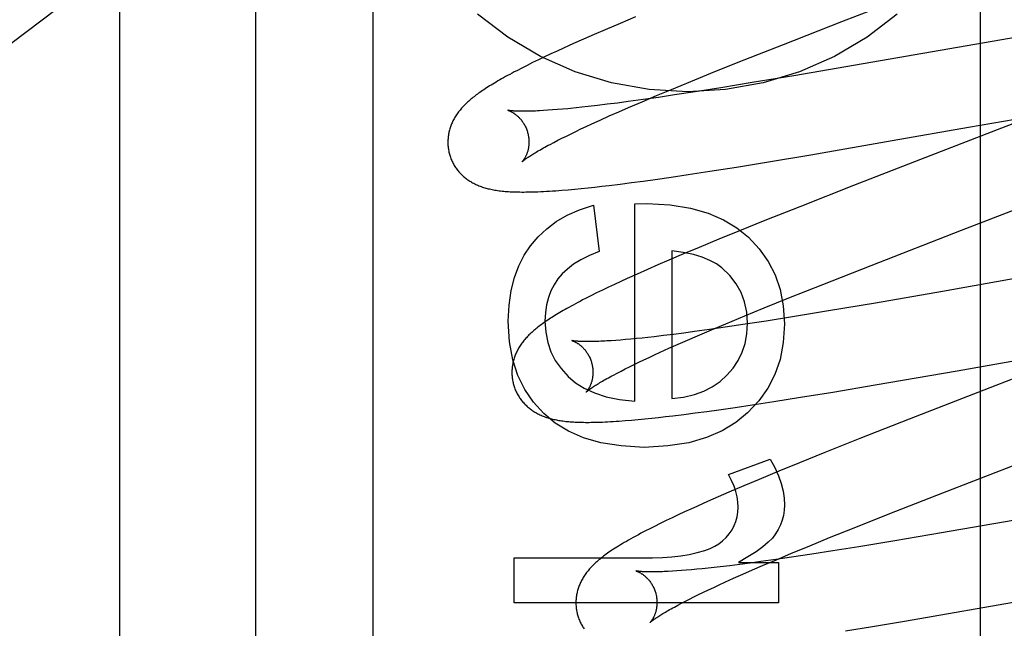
# Model space of a CAD drawing. Header units: inches. Extents: x 0 to 262, y 0 to 169.
# Tile 30 of 78: x 82.953 to 83.196, y 93.735 to 93.885. Entities that reach past the tile are written whole.
import ezdxf

# ---------------------------------------------------------------- set-up
doc = ezdxf.new("R2010")
doc.units = ezdxf.units.IN
doc.header["$LTSCALE"] = 14.384615
doc.header["$MEASUREMENT"] = 0
doc.linetypes.add('HIDDEN', pattern=[0.2, 0.1, -0.1])
doc.layers.add('DEFAULT_2', color=8, linetype='HIDDEN')
doc.layers.add('MAIN_DOOR_ASSEMBLY', color=7, linetype='CONTINUOUS')

msp = doc.modelspace()

# ---------------------------------------------------------------- linework, layer by layer
at = {"layer": 'DEFAULT_2', "color": 8, "linetype": 'HIDDEN'}
for p, q in [((83.04051, 90.66208), (83.04051, 96.16258)), ((82.97801, 93.31393), (82.97801, 94.05698)), ((83.19031, 93.32685), (83.19031, 93.93166)), ((83.15611, 93.8845), (83.17737, 93.89273)), ((83.10523, 93.88565), (83.10142, 93.88405)), ((83.09773, 93.88248), (83.09504, 93.88132)), ((83.10142, 93.88405), (83.09773, 93.88248)), ((83.1417, 93.87887), (83.15611, 93.8845)), ((83.21083, 93.88266), (83.14426, 93.87115)), ((83.09243, 93.88018), (83.0899, 93.87905)), ((83.09504, 93.88132), (83.09243, 93.88018)), ((83.08746, 93.87795), (83.08588, 93.87723)), ((83.0899, 93.87905), (83.08746, 93.87795)), ((83.13203, 93.87505), (83.1417, 93.87887)), ((83.0813, 93.87507), (83.07985, 93.87437)), ((83.0828, 93.87579), (83.0813, 93.87507)), ((83.08432, 93.8765), (83.0828, 93.87579)), ((83.08588, 93.87723), (83.08432, 93.8765)), ((83.12479, 93.87215), (83.13203, 93.87505)), ((83.07715, 93.87302), (83.07592, 93.87238)), ((83.07847, 93.87368), (83.07715, 93.87302)), ((83.07985, 93.87437), (83.07847, 93.87368)), ((83.11883, 93.86973), (83.12479, 93.87215)), ((83.14426, 93.87115), (83.134, 93.86943)), ((83.11039, 93.86623), (83.11406, 93.86776)), ((83.11406, 93.86776), (83.11883, 93.86973)), ((83.12629, 93.86818), (83.11992, 93.86717)), ((83.134, 93.86943), (83.12629, 93.86818)), ((83.10687, 93.86474), (83.11039, 93.86623)), ((83.11087, 93.8658), (83.10707, 93.86526)), ((83.11481, 93.86639), (83.11087, 93.8658)), ((83.11992, 93.86717), (83.11481, 93.86639)), ((83.08722, 93.86289), (83.08596, 93.86278)), ((83.08852, 93.86301), (83.08722, 93.86289)), ((83.09202, 93.86336), (83.09058, 93.86321)), ((83.09351, 93.86352), (83.09202, 93.86336)), ((83.09583, 93.86379), (83.09351, 93.86352)), ((83.09827, 93.86409), (83.09583, 93.86379)), ((83.1008, 93.86441), (83.09827, 93.86409)), ((83.10343, 93.86476), (83.1008, 93.86441)), ((83.10108, 93.86224), (83.1035, 93.86329)), ((83.10707, 93.86526), (83.10343, 93.86476)), ((83.1035, 93.86329), (83.10687, 93.86474)), ((83.20786, 93.86302), (83.19552, 93.85819)), ((83.08363, 93.86261), (83.08256, 93.86254)), ((83.08477, 93.86269), (83.08363, 93.86261)), ((83.08596, 93.86278), (83.08477, 93.86269)), ((83.09653, 93.86021), (83.09876, 93.86121)), ((83.09876, 93.86121), (83.10108, 93.86224)), ((83.18731, 93.85844), (83.20401, 93.86133)), ((83.09176, 93.85801), (83.09307, 93.85862)), ((83.09307, 93.85862), (83.09442, 93.85924)), ((83.09442, 93.85924), (83.09653, 93.86021)), ((83.16855, 93.85515), (83.18731, 93.85844)), ((83.19552, 93.85819), (83.17807, 93.85144)), ((83.08605, 93.85521), (83.08708, 93.85573)), ((83.08708, 93.85573), (83.08817, 93.85627)), ((83.08817, 93.85627), (83.08932, 93.85684)), ((83.08932, 93.85684), (83.09051, 93.85741)), ((83.09051, 93.85741), (83.09176, 93.85801)), ((83.08415, 93.85422), (83.08507, 93.8547)), ((83.08507, 93.8547), (83.08605, 93.85521)), ((83.14844, 93.85167), (83.16855, 93.85515)), ((83.138, 93.84992), (83.14844, 93.85167)), ((83.17807, 93.85144), (83.15902, 93.84405)), ((83.12352, 93.84759), (83.1301, 93.84863)), ((83.1301, 93.84863), (83.138, 93.84992)), ((83.11003, 93.84558), (83.11405, 93.84615)), ((83.11405, 93.84615), (83.1182, 93.84677)), ((83.1182, 93.84677), (83.12352, 93.84759)), ((83.09185, 93.84333), (83.09351, 93.8435)), ((83.09351, 93.8435), (83.09521, 93.84368)), ((83.09521, 93.84368), (83.09694, 93.84388)), ((83.09694, 93.84388), (83.09871, 93.84409)), ((83.09871, 93.84409), (83.10143, 93.84442)), ((83.10143, 93.84442), (83.10422, 93.84478)), ((83.10422, 93.84478), (83.10709, 93.84517)), ((83.10709, 93.84517), (83.11003, 93.84558)), ((83.15902, 93.84405), (83.14573, 93.83884)), ((83.08708, 93.8429), (83.08864, 93.84303)), ((83.08864, 93.84303), (83.09022, 93.84317)), ((83.09022, 93.84317), (83.09185, 93.84333)), ((83.09488, 93.83925), (83.09629, 93.82783)), ((83.10507, 93.83955), (83.10801, 93.83961)), ((83.10507, 93.79093), (83.10507, 93.83955)), ((83.14573, 93.83884), (83.13713, 93.83542)), ((83.18562, 93.83302), (83.19994, 93.83856)), ((83.13713, 93.83542), (83.13086, 93.8329)), ((83.13086, 93.8329), (83.1258, 93.83083)), ((83.16334, 93.82437), (83.18562, 93.83302)), ((83.1258, 93.83083), (83.12089, 93.8288)), ((83.11709, 93.82721), (83.11341, 93.82564)), ((83.11415, 93.82795), (83.11415, 93.79154)), ((83.12089, 93.8288), (83.11709, 93.82721)), ((83.11074, 93.82449), (83.10814, 93.82335)), ((83.11341, 93.82564), (83.11074, 93.82449)), ((83.15139, 93.81968), (83.16334, 93.82437)), ((83.10561, 93.82223), (83.10317, 93.82113)), ((83.10814, 93.82335), (83.10561, 93.82223)), ((83.10004, 93.81968), (83.09854, 93.81897)), ((83.10159, 93.8204), (83.10004, 93.81968)), ((83.10317, 93.82113), (83.10159, 93.8204)), ((83.14303, 93.81635), (83.15139, 93.81968)), ((83.19977, 93.82127), (83.1809, 93.81797)), ((83.09422, 93.81687), (83.09285, 93.81618)), ((83.09564, 93.81757), (83.09422, 93.81687)), ((83.09707, 93.81827), (83.09564, 93.81757)), ((83.09854, 93.81897), (83.09707, 93.81827)), ((83.1809, 93.81797), (83.16437, 93.8151)), ((83.13699, 93.81391), (83.14303, 93.81635)), ((83.16437, 93.8151), (83.15283, 93.81315)), ((83.12751, 93.81), (83.13215, 93.81193)), ((83.13215, 93.81193), (83.13699, 93.81391)), ((83.15283, 93.81315), (83.14392, 93.81168)), ((83.12395, 93.8085), (83.12751, 93.81)), ((83.1323, 93.80985), (83.12732, 93.80911)), ((83.13748, 93.81065), (83.1323, 93.80985)), ((83.14392, 93.81168), (83.13748, 93.81065)), ((83.11215, 93.80706), (83.1098, 93.80679)), ((83.11461, 93.80736), (83.11215, 93.80706)), ((83.11716, 93.80769), (83.11461, 93.80736)), ((83.11981, 93.80805), (83.11716, 93.80769)), ((83.11808, 93.80597), (83.12053, 93.80704)), ((83.12349, 93.80856), (83.11981, 93.80805)), ((83.12053, 93.80704), (83.12395, 93.8085)), ((83.12732, 93.80911), (83.12349, 93.80856)), ((83.10035, 93.80588), (83.09923, 93.8058)), ((83.10154, 93.80597), (83.10035, 93.80588)), ((83.10278, 93.80608), (83.10154, 93.80597)), ((83.10408, 93.80619), (83.10278, 93.80608)), ((83.10543, 93.80632), (83.10408, 93.80619)), ((83.10684, 93.80646), (83.10543, 93.80632)), ((83.10829, 93.80662), (83.10684, 93.80646)), ((83.1098, 93.80679), (83.10829, 93.80662)), ((83.11345, 93.80393), (83.11571, 93.80494)), ((83.11571, 93.80494), (83.11808, 93.80597)), ((83.10857, 93.80169), (83.1099, 93.80231)), ((83.1099, 93.80231), (83.11129, 93.80295)), ((83.11129, 93.80295), (83.11345, 93.80393)), ((83.10374, 93.79937), (83.10487, 93.79993)), ((83.10487, 93.79993), (83.10605, 93.8005)), ((83.10605, 93.8005), (83.10728, 93.80109)), ((83.10728, 93.80109), (83.10857, 93.80169)), ((83.18452, 93.79839), (83.20335, 93.80169)), ((83.21264, 93.80192), (83.19407, 93.79473)), ((83.09978, 93.79734), (83.10069, 93.79782)), ((83.10069, 93.79782), (83.10165, 93.79832)), ((83.10165, 93.79832), (83.10267, 93.79884)), ((83.10267, 93.79884), (83.10374, 93.79937)), ((83.16432, 93.7949), (83.18452, 93.79839)), ((83.15385, 93.79314), (83.16432, 93.7949)), ((83.14591, 93.79184), (83.15385, 93.79314)), ((83.19407, 93.79473), (83.1727, 93.78644)), ((83.13396, 93.78997), (83.1393, 93.79079)), ((83.1393, 93.79079), (83.14591, 93.79184)), ((83.1144, 93.78728), (83.11712, 93.78762)), ((83.11712, 93.78762), (83.11993, 93.78798)), ((83.11993, 93.78798), (83.12281, 93.78837)), ((83.12281, 93.78837), (83.12576, 93.78878)), ((83.12576, 93.78878), (83.1298, 93.78936)), ((83.1298, 93.78936), (83.13396, 93.78997)), ((83.10268, 93.78609), (83.10427, 93.78622)), ((83.10427, 93.78622), (83.1059, 93.78637)), ((83.1059, 93.78637), (83.10754, 93.78653)), ((83.10754, 93.78653), (83.10921, 93.7867)), ((83.10921, 93.7867), (83.1109, 93.78688)), ((83.1109, 93.78688), (83.11263, 93.78708)), ((83.11263, 93.78708), (83.1144, 93.78728)), ((83.1727, 93.78644), (83.16051, 93.78165)), ((83.16051, 93.78165), (83.1519, 93.77822)), ((83.1519, 93.77822), (83.14564, 93.7757)), ((83.12815, 93.77282), (83.1384, 93.77663)), ((83.14564, 93.7757), (83.14058, 93.77363)), ((83.17953, 93.76774), (83.20076, 93.77597)), ((83.14058, 93.77363), (83.13569, 93.7716)), ((83.13569, 93.7716), (83.1319, 93.77)), ((83.12824, 93.76844), (83.12558, 93.76729)), ((83.1319, 93.77), (83.12824, 93.76844)), ((83.123, 93.76615), (83.1205, 93.76503)), ((83.12558, 93.76729), (83.123, 93.76615)), ((83.16754, 93.76303), (83.17953, 93.76774)), ((83.11729, 93.76357), (83.11574, 93.76285)), ((83.11888, 93.76429), (83.11729, 93.76357)), ((83.1205, 93.76503), (83.11888, 93.76429)), ((83.11275, 93.76143), (83.11132, 93.76073)), ((83.11423, 93.76213), (83.11275, 93.76143)), ((83.11574, 93.76285), (83.11423, 93.76213)), ((83.15914, 93.75969), (83.16754, 93.76303)), ((83.19839, 93.76147), (83.18072, 93.7584)), ((83.10992, 93.76003), (83.10855, 93.75934)), ((83.11132, 93.76073), (83.10992, 93.76003)), ((83.15308, 93.75724), (83.15914, 93.75969)), ((83.14822, 93.75525), (83.15308, 93.75724)), ((83.1692, 93.75645), (83.1603, 93.75499)), ((83.18072, 93.7584), (83.1692, 93.75645)), ((83.14355, 93.75331), (83.14822, 93.75525)), ((83.15386, 93.75396), (83.14867, 93.75315)), ((83.1603, 93.75499), (83.15386, 93.75396)), ((83.07529, 93.7412), (83.07529, 93.75225)), ((83.07529, 93.75225), (83.10943, 93.75225)), ((83.13616, 93.75133), (83.1335, 93.75097)), ((83.13985, 93.75185), (83.13616, 93.75133)), ((83.13654, 93.75034), (83.13997, 93.75181)), ((83.14368, 93.7524), (83.13985, 93.75185)), ((83.13997, 93.75181), (83.14355, 93.75331)), ((83.14867, 93.75315), (83.14368, 93.7524)), ((83.11541, 93.74904), (83.11432, 93.74897)), ((83.11655, 93.74912), (83.11541, 93.74904)), ((83.11775, 93.74922), (83.11655, 93.74912)), ((83.11901, 93.74932), (83.11775, 93.74922)), ((83.12032, 93.74944), (83.11901, 93.74932)), ((83.12169, 93.74958), (83.12032, 93.74944)), ((83.12311, 93.74972), (83.12169, 93.74958)), ((83.12458, 93.74988), (83.12311, 93.74972)), ((83.12609, 93.75005), (83.12458, 93.74988)), ((83.12846, 93.75033), (83.12609, 93.75005)), ((83.13093, 93.75064), (83.12846, 93.75033)), ((83.13061, 93.75115), (83.14049, 93.75115)), ((83.1335, 93.75097), (83.13093, 93.75064)), ((83.13169, 93.74823), (83.13407, 93.74927)), ((83.13407, 93.74927), (83.13654, 93.75034)), ((83.14049, 93.75115), (83.14049, 93.7412)), ((83.12724, 93.74623), (83.12941, 93.74721)), ((83.12941, 93.74721), (83.13169, 93.74823)), ((83.1716, 93.73667), (83.23543, 93.74772)), ((83.12197, 93.74377), (83.12321, 93.74436)), ((83.12321, 93.74436), (83.1245, 93.74497)), ((83.1245, 93.74497), (83.12585, 93.74559)), ((83.12585, 93.74559), (83.12724, 93.74623)), ((83.11656, 93.74107), (83.11753, 93.74157)), ((83.11753, 93.74157), (83.11856, 93.7421)), ((83.11856, 93.7421), (83.11964, 93.74264)), ((83.11964, 93.74264), (83.12078, 93.74319)), ((83.12078, 93.74319), (83.12197, 93.74377)), ((83.14049, 93.7412), (83.07529, 93.7412)), ((83.11565, 93.74059), (83.11656, 93.74107)), ((83.16364, 93.73536), (83.1716, 93.73667)), ((83.157, 93.7343), (83.16364, 93.73536))]:
    msp.add_line(p, q, dxfattribs=at)
for points in [[(83.16973, 93.88634), (83.16232, 93.88067), (83.15426, 93.87592), (83.14567, 93.87214), (83.13667, 93.86941), (83.12741, 93.86774), (83.11801, 93.86719), (83.10861, 93.86774), (83.09934, 93.86941), (83.09035, 93.87214), (83.08176, 93.87592), (83.0737, 93.88067), (83.06629, 93.88634)], [(83.07592, 93.87238), (83.07533, 93.87207), (83.07477, 93.87177), (83.07421, 93.87148), (83.07368, 93.87119), (83.07317, 93.87091), (83.07267, 93.87063), (83.07219, 93.87036), (83.07173, 93.8701), (83.07128, 93.86984), (83.07084, 93.86959), (83.07042, 93.86934), (83.07002, 93.86909), (83.06962, 93.86885), (83.06924, 93.86862), (83.06887, 93.86838), (83.06851, 93.86815), (83.06816, 93.86792), (83.06782, 93.8677), (83.06749, 93.86748), (83.06716, 93.86726), (83.06685, 93.86704), (83.06654, 93.86682), (83.06625, 93.8666), (83.06596, 93.86639), (83.06567, 93.86618), (83.0654, 93.86596), (83.06513, 93.86575), (83.06486, 93.86554), (83.0646, 93.86532), (83.06435, 93.86511)], [(83.06435, 93.86511), (83.06411, 93.86489), (83.06387, 93.86468), (83.06363, 93.86446), (83.0634, 93.86424), (83.06318, 93.86402), (83.06296, 93.8638), (83.06274, 93.86358), (83.06254, 93.86335), (83.06233, 93.86313), (83.06214, 93.8629), (83.06194, 93.86267), (83.06176, 93.86244), (83.06158, 93.86221), (83.0614, 93.86197), (83.06124, 93.86174), (83.06107, 93.8615), (83.06092, 93.86126), (83.06076, 93.86102), (83.06062, 93.86077), (83.06048, 93.86053), (83.06034, 93.86028), (83.06021, 93.86003), (83.06009, 93.85978), (83.05998, 93.85953), (83.05987, 93.85928), (83.05977, 93.85903), (83.05967, 93.85878), (83.05958, 93.85852), (83.0595, 93.85827), (83.05942, 93.85801), (83.05934, 93.85775), (83.05928, 93.85749), (83.05921, 93.85722), (83.05916, 93.85696), (83.05911, 93.85669), (83.05907, 93.85642), (83.05903, 93.85615), (83.059, 93.85588), (83.05898, 93.8556), (83.05896, 93.85533), (83.05895, 93.85505), (83.05894, 93.85477), (83.05895, 93.8545), (83.05896, 93.85422), (83.05897, 93.85394), (83.059, 93.85366), (83.05903, 93.85339), (83.05907, 93.85311), (83.05911, 93.85283), (83.05916, 93.85256), (83.05922, 93.85229), (83.05929, 93.85201), (83.05935, 93.85178)], [(83.09058, 93.86321), (83.0892, 93.86307), (83.08852, 93.86301)], [(83.07378, 93.86261), (83.07377, 93.86261), (83.07376, 93.86261), (83.07375, 93.86261), (83.07376, 93.86261), (83.07377, 93.86261), (83.07379, 93.8626), (83.07382, 93.86259), (83.07386, 93.86258), (83.0739, 93.86257), (83.07395, 93.86255), (83.07401, 93.86253), (83.07407, 93.8625), (83.07414, 93.86248), (83.07421, 93.86245), (83.07428, 93.86242), (83.07437, 93.86238), (83.07445, 93.86234), (83.07454, 93.86229), (83.07463, 93.86225), (83.07473, 93.86219), (83.07483, 93.86214), (83.07494, 93.86208), (83.07504, 93.86201), (83.07515, 93.86194), (83.07527, 93.86187), (83.07538, 93.86179), (83.0755, 93.8617), (83.07562, 93.86162), (83.07574, 93.86152), (83.07587, 93.86142), (83.07599, 93.86131), (83.07612, 93.8612), (83.07625, 93.86108), (83.07638, 93.86096), (83.07651, 93.86082), (83.07665, 93.86069), (83.07678, 93.86054), (83.07691, 93.86039), (83.07704, 93.86023), (83.07717, 93.86006), (83.0773, 93.85989), (83.07743, 93.85971), (83.07755, 93.85952), (83.07767, 93.85933), (83.07779, 93.85913), (83.0779, 93.85892), (83.07801, 93.85871), (83.07812, 93.8585), (83.07822, 93.85827), (83.07831, 93.85805), (83.0784, 93.85782), (83.07848, 93.85758), (83.07856, 93.85735), (83.07862, 93.85714)], [(83.08256, 93.86254), (83.08154, 93.86248), (83.08105, 93.86246), (83.08058, 93.86244), (83.08013, 93.86242), (83.07969, 93.86241), (83.07927, 93.86239), (83.07886, 93.86239), (83.07847, 93.86238), (83.0781, 93.86237), (83.07774, 93.86237), (83.0774, 93.86237), (83.07708, 93.86237), (83.07677, 93.86238), (83.07648, 93.86239), (83.0762, 93.86239), (83.07594, 93.8624), (83.07569, 93.86241), (83.07547, 93.86243), (83.07525, 93.86244), (83.07506, 93.86245), (83.07488, 93.86247), (83.07472, 93.86248), (83.07458, 93.86249), (83.07444, 93.86251), (83.07432, 93.86252), (83.07422, 93.86253), (83.07412, 93.86255), (83.07404, 93.86256), (83.07397, 93.86257), (83.07391, 93.86258), (83.07386, 93.86259), (83.07382, 93.8626), (83.07379, 93.8626), (83.07378, 93.86261)], [(83.07862, 93.85714), (83.07868, 93.85693), (83.07873, 93.85669), (83.07878, 93.85644), (83.07883, 93.8562), (83.07886, 93.85596), (83.07889, 93.85572), (83.07891, 93.85548), (83.07893, 93.85524), (83.07894, 93.855), (83.07894, 93.85477), (83.07893, 93.85454), (83.07892, 93.85432), (83.07891, 93.8541), (83.07889, 93.85389), (83.07886, 93.85368), (83.07883, 93.85347), (83.0788, 93.85327), (83.07876, 93.85308), (83.07872, 93.85289), (83.07867, 93.85271), (83.07863, 93.85254), (83.07858, 93.85237), (83.07852, 93.85221), (83.07847, 93.85205), (83.07842, 93.8519), (83.07836, 93.85176), (83.0783, 93.85162), (83.07825, 93.85149), (83.07819, 93.85136), (83.07813, 93.85124), (83.07807, 93.85112), (83.07801, 93.85101), (83.07795, 93.8509), (83.0779, 93.8508), (83.07784, 93.85071), (83.07779, 93.85062), (83.07773, 93.85053), (83.07768, 93.85046), (83.07763, 93.85038), (83.07758, 93.85031), (83.07753, 93.85025), (83.07749, 93.8502), (83.07745, 93.85014), (83.07741, 93.8501), (83.07738, 93.85006), (83.07735, 93.85002), (83.07732, 93.85), (83.0773, 93.84997), (83.07729, 93.84996), (83.07728, 93.84995), (83.07728, 93.84994)], [(83.07728, 93.84994), (83.07729, 93.84995), (83.0773, 93.84997), (83.07733, 93.84999), (83.07736, 93.85002), (83.0774, 93.85006), (83.07745, 93.8501), (83.07751, 93.85015), (83.07758, 93.85021), (83.07767, 93.85027), (83.07776, 93.85035), (83.07786, 93.85043), (83.07798, 93.85051), (83.07811, 93.85061), (83.07825, 93.85071), (83.07841, 93.85082), (83.07858, 93.85094), (83.07876, 93.85106), (83.07896, 93.8512), (83.07917, 93.85134), (83.0794, 93.85148), (83.07964, 93.85164), (83.0799, 93.8518), (83.08017, 93.85197), (83.08046, 93.85214), (83.08076, 93.85232), (83.08108, 93.85251), (83.08141, 93.8527), (83.08176, 93.8529), (83.08212, 93.85311), (83.0825, 93.85332), (83.08289, 93.85353), (83.0833, 93.85376), (83.08372, 93.85399), (83.08415, 93.85422)], [(83.05935, 93.85178), (83.05942, 93.85156), (83.0595, 93.85129), (83.05959, 93.85102), (83.05969, 93.85076), (83.05979, 93.8505), (83.0599, 93.85025), (83.06002, 93.84999), (83.06014, 93.84974), (83.06027, 93.8495), (83.0604, 93.84926), (83.06054, 93.84902), (83.06069, 93.84878), (83.06084, 93.84855), (83.061, 93.84832), (83.06116, 93.8481), (83.06132, 93.84788), (83.06149, 93.84767), (83.06167, 93.84746), (83.06185, 93.84726), (83.06203, 93.84706), (83.06222, 93.84687), (83.06242, 93.84668), (83.06261, 93.84649), (83.06281, 93.84631), (83.06302, 93.84614), (83.06322, 93.84597), (83.06344, 93.8458), (83.06365, 93.84564), (83.06387, 93.84548), (83.0641, 93.84533), (83.06433, 93.84518), (83.06457, 93.84503), (83.06481, 93.84488), (83.06506, 93.84474), (83.06531, 93.84461), (83.06557, 93.84448), (83.06582, 93.84436), (83.06609, 93.84424), (83.06635, 93.84412), (83.06662, 93.84401), (83.06689, 93.8439), (83.06717, 93.8438), (83.06745, 93.8437), (83.06774, 93.84361), (83.06803, 93.84352), (83.06832, 93.84344), (83.06862, 93.84336), (83.06892, 93.84328), (83.06923, 93.84321), (83.06954, 93.84314), (83.06986, 93.84307), (83.07019, 93.84301), (83.07052, 93.84295), (83.07087, 93.84289), (83.07122, 93.84284), (83.07158, 93.84279), (83.07195, 93.84275), (83.07232, 93.8427), (83.07271, 93.84267), (83.07311, 93.84263), (83.07351, 93.8426), (83.07393, 93.84257), (83.07435, 93.84254), (83.07479, 93.84252), (83.07524, 93.8425), (83.0757, 93.84249), (83.07618, 93.84248), (83.07667, 93.84247), (83.07717, 93.84246), (83.07768, 93.84246), (83.07821, 93.84247), (83.07876, 93.84247), (83.07933, 93.84248), (83.07992, 93.8425), (83.08053, 93.84252), (83.08117, 93.84254), (83.08184, 93.84257), (83.08254, 93.8426), (83.08327, 93.84264), (83.08401, 93.84268), (83.08477, 93.84273), (83.08554, 93.84278), (83.08708, 93.8429)], [(83.07936, 93.82923), (83.08121, 93.83143), (83.08333, 93.83342), (83.08569, 93.83519), (83.08837, 93.83674), (83.09144, 93.8381), (83.09488, 93.83925)], [(83.10801, 93.83961), (83.11375, 93.83929), (83.1188, 93.83851), (83.12314, 93.83727), (83.1269, 93.83563), (83.13021, 93.83365), (83.13305, 93.83131)], [(83.13305, 93.83131), (83.13574, 93.82843), (83.13795, 93.82532), (83.13966, 93.82203), (83.14089, 93.81843), (83.14166, 93.81439), (83.14196, 93.80996)], [(83.07382, 93.81058), (83.07403, 93.81457), (83.07453, 93.81819), (83.07535, 93.82139), (83.07644, 93.82426), (83.07777, 93.82688), (83.07936, 93.82923)], [(83.09629, 93.82783), (83.09387, 93.82683), (83.09175, 93.82577), (83.08994, 93.82464), (83.08841, 93.82347), (83.08712, 93.82226), (83.08609, 93.82102)], [(83.12648, 93.82376), (83.12516, 93.82474), (83.12356, 93.82562), (83.12169, 93.8264), (83.11952, 93.82706), (83.11701, 93.82758), (83.11415, 93.82795)], [(83.13288, 93.81009), (83.13268, 93.81286), (83.13214, 93.8154), (83.13129, 93.81769), (83.13008, 93.81981), (83.12847, 93.82184), (83.12648, 93.82376)], [(83.08609, 93.82102), (83.08515, 93.81959), (83.08437, 93.81806), (83.08375, 93.81644), (83.08329, 93.81468), (83.08301, 93.81274), (83.0829, 93.81064)], [(83.09285, 93.81618), (83.09219, 93.81584), (83.09156, 93.81551), (83.09096, 93.8152), (83.09039, 93.81489), (83.08984, 93.8146), (83.08932, 93.81431), (83.08881, 93.81403), (83.08832, 93.81376), (83.08785, 93.8135), (83.0874, 93.81324), (83.08696, 93.81298), (83.08653, 93.81273), (83.08612, 93.81249), (83.08572, 93.81225), (83.08534, 93.81201), (83.08496, 93.81178), (83.08459, 93.81155), (83.08424, 93.81132), (83.08389, 93.8111), (83.08356, 93.81087), (83.08323, 93.81065), (83.08291, 93.81043), (83.0826, 93.81022), (83.08229, 93.81), (83.082, 93.80978), (83.08171, 93.80957), (83.08143, 93.80936), (83.08115, 93.80914), (83.08088, 93.80893), (83.08062, 93.80872), (83.08036, 93.8085), (83.08011, 93.80829)], [(83.0826, 93.78786), (83.08003, 93.79064), (83.07789, 93.79377), (83.07619, 93.7972), (83.07493, 93.80108), (83.07414, 93.80556), (83.07382, 93.81058)], [(83.0829, 93.81064), (83.08309, 93.80789), (83.08357, 93.80536), (83.08434, 93.80307), (83.08543, 93.80094), (83.08685, 93.79891), (83.0886, 93.79699)], [(83.12777, 93.79727), (83.12931, 93.79905), (83.13058, 93.80095), (83.13156, 93.80295), (83.13227, 93.80511), (83.13271, 93.8075), (83.13288, 93.81009)], [(83.14196, 93.80996), (83.14165, 93.80537), (83.14086, 93.8012), (83.1396, 93.79749), (83.13786, 93.79412), (83.13561, 93.79094), (83.13286, 93.788)], [(83.08011, 93.80829), (83.07987, 93.80808), (83.07963, 93.80786), (83.07939, 93.80764), (83.07917, 93.80743), (83.07894, 93.80721), (83.07872, 93.80699), (83.07851, 93.80676), (83.0783, 93.80654), (83.0781, 93.80631), (83.07791, 93.80609), (83.07772, 93.80586), (83.07753, 93.80563), (83.07735, 93.8054), (83.07718, 93.80516), (83.07701, 93.80493), (83.07685, 93.80469), (83.07669, 93.80445), (83.07654, 93.80421), (83.0764, 93.80396), (83.07626, 93.80372), (83.07612, 93.80347), (83.076, 93.80322), (83.07588, 93.80297), (83.07576, 93.80272), (83.07565, 93.80247), (83.07555, 93.80222), (83.07546, 93.80197), (83.07537, 93.80172), (83.07528, 93.80146), (83.0752, 93.8012), (83.07513, 93.80094), (83.07506, 93.80068), (83.075, 93.80042), (83.07495, 93.80016), (83.0749, 93.79989), (83.07486, 93.79962), (83.07482, 93.79935), (83.07479, 93.79908), (83.07477, 93.7988), (83.07475, 93.79853), (83.07474, 93.79825), (83.07474, 93.79798), (83.07474, 93.7977), (83.07475, 93.79742), (83.07477, 93.79715), (83.07479, 93.79687), (83.07482, 93.79659), (83.07486, 93.79632), (83.0749, 93.79604), (83.07495, 93.79577), (83.07501, 93.79549), (83.07508, 93.79522), (83.07514, 93.79499)], [(83.08957, 93.80581), (83.08956, 93.80582), (83.08955, 93.80582), (83.08954, 93.80582), (83.08955, 93.80582), (83.08956, 93.80581), (83.08958, 93.80581), (83.08961, 93.8058), (83.08965, 93.80579), (83.08969, 93.80577), (83.08974, 93.80576), (83.0898, 93.80574), (83.08986, 93.80571), (83.08992, 93.80569), (83.09, 93.80566), (83.09007, 93.80563), (83.09015, 93.80559), (83.09024, 93.80555), (83.09033, 93.8055), (83.09042, 93.80546), (83.09052, 93.8054), (83.09062, 93.80535), (83.09072, 93.80529), (83.09083, 93.80522), (83.09094, 93.80515), (83.09105, 93.80508), (83.09117, 93.805), (83.09129, 93.80492), (83.09141, 93.80483), (83.09153, 93.80473), (83.09166, 93.80463), (83.09178, 93.80452), (83.09191, 93.80441), (83.09204, 93.80429), (83.09217, 93.80417), (83.0923, 93.80404), (83.09243, 93.8039), (83.09257, 93.80375), (83.0927, 93.8036), (83.09283, 93.80344), (83.09296, 93.80327), (83.09309, 93.8031), (83.09321, 93.80292), (83.09334, 93.80273), (83.09346, 93.80254), (83.09358, 93.80234), (83.09369, 93.80213), (83.0938, 93.80192), (83.09391, 93.80171), (83.09401, 93.80148), (83.0941, 93.80126), (83.09419, 93.80103), (83.09427, 93.80079), (83.09435, 93.80056), (83.09441, 93.80035)], [(83.09923, 93.8058), (83.09816, 93.80574), (83.09765, 93.80571), (83.09715, 93.80568), (83.09667, 93.80566), (83.09621, 93.80564), (83.09576, 93.80562), (83.09533, 93.80561), (83.09491, 93.8056), (83.09451, 93.80559), (83.09412, 93.80559), (83.09376, 93.80558), (83.0934, 93.80558), (83.09307, 93.80558), (83.09275, 93.80559), (83.09245, 93.80559), (83.09216, 93.8056), (83.09189, 93.80561), (83.09163, 93.80562), (83.0914, 93.80563), (83.09117, 93.80564), (83.09097, 93.80565), (83.09078, 93.80567), (83.0906, 93.80568), (83.09044, 93.80569), (83.0903, 93.80571), (83.09017, 93.80572), (83.09005, 93.80574), (83.08994, 93.80575), (83.08985, 93.80576), (83.08978, 93.80578), (83.08971, 93.80579), (83.08966, 93.8058), (83.08961, 93.80581), (83.08958, 93.80581), (83.08957, 93.80581)], [(83.09441, 93.80035), (83.09447, 93.80014), (83.09452, 93.7999), (83.09457, 93.79966), (83.09462, 93.79941), (83.09465, 93.79917), (83.09468, 93.79893), (83.0947, 93.79869), (83.09472, 93.79846), (83.09473, 93.79822), (83.09473, 93.79799), (83.09472, 93.79776), (83.09471, 93.79754), (83.0947, 93.79732), (83.09468, 93.79711), (83.09465, 93.7969), (83.09462, 93.79669), (83.09459, 93.7965), (83.09455, 93.7963), (83.09451, 93.79612), (83.09447, 93.79594), (83.09442, 93.79576), (83.09437, 93.79559), (83.09432, 93.79543), (83.09427, 93.79528), (83.09421, 93.79513), (83.09416, 93.79498), (83.0941, 93.79484), (83.09404, 93.79471), (83.09399, 93.79458), (83.09393, 93.79446), (83.09387, 93.79434), (83.09381, 93.79423), (83.09375, 93.79413), (83.0937, 93.79403), (83.09364, 93.79393), (83.09358, 93.79384), (83.09353, 93.79376), (83.09348, 93.79368), (83.09343, 93.7936), (83.09338, 93.79353), (83.09333, 93.79347), (83.09329, 93.79341), (83.09325, 93.79336), (83.09321, 93.79331), (83.09318, 93.79327), (83.09315, 93.79324), (83.09312, 93.79321), (83.0931, 93.79319), (83.09308, 93.79317), (83.09307, 93.79316), (83.09307, 93.79315)], [(83.09307, 93.79315), (83.09307, 93.79316), (83.09309, 93.79317), (83.09311, 93.79319), (83.09314, 93.79322), (83.09318, 93.79326), (83.09323, 93.7933), (83.09329, 93.79335), (83.09336, 93.7934), (83.09343, 93.79346), (83.09352, 93.79354), (83.09363, 93.79361), (83.09374, 93.7937), (83.09386, 93.79379), (83.094, 93.79389), (83.09415, 93.794), (83.09432, 93.79411), (83.0945, 93.79424), (83.09469, 93.79436), (83.0949, 93.7945), (83.09512, 93.79465), (83.09536, 93.7948), (83.09561, 93.79496), (83.09587, 93.79512), (83.09615, 93.79529), (83.09645, 93.79547), (83.09676, 93.79565), (83.09709, 93.79584), (83.09743, 93.79604), (83.09778, 93.79624), (83.09815, 93.79645), (83.09854, 93.79667), (83.09894, 93.79688), (83.09935, 93.79711), (83.09978, 93.79734)], [(83.07514, 93.79499), (83.07521, 93.79476), (83.07529, 93.7945), (83.07538, 93.79423), (83.07548, 93.79397), (83.07558, 93.79371), (83.07569, 93.79345), (83.07581, 93.7932), (83.07594, 93.79295), (83.07606, 93.7927), (83.0762, 93.79245), (83.07634, 93.79221), (83.07649, 93.79198), (83.07664, 93.79175), (83.0768, 93.79152), (83.07696, 93.7913), (83.07713, 93.79108), (83.0773, 93.79087), (83.07747, 93.79066), (83.07766, 93.79045), (83.07784, 93.79025), (83.07803, 93.79006), (83.07822, 93.78987), (83.07842, 93.78968), (83.07862, 93.7895), (83.07883, 93.78933), (83.07904, 93.78916), (83.07925, 93.78899), (83.07947, 93.78883), (83.07969, 93.78867), (83.07992, 93.78852), (83.08015, 93.78836), (83.08039, 93.78822), (83.08064, 93.78807), (83.08089, 93.78793), (83.08114, 93.7878), (83.08139, 93.78767), (83.08165, 93.78755), (83.08192, 93.78743), (83.08218, 93.78731), (83.08246, 93.7872), (83.08273, 93.7871), (83.08301, 93.78699), (83.08329, 93.7869), (83.08358, 93.7868), (83.08387, 93.78672), (83.08417, 93.78663), (83.08447, 93.78655), (83.08477, 93.78648), (83.08507, 93.7864), (83.08539, 93.78634), (83.0857, 93.78627), (83.08602, 93.78621), (83.08634, 93.78615), (83.08667, 93.7861), (83.087, 93.78605), (83.08734, 93.78601), (83.08768, 93.78596), (83.08803, 93.78592), (83.08839, 93.78589), (83.08875, 93.78585), (83.08912, 93.78582), (83.0895, 93.78579), (83.08989, 93.78577), (83.09028, 93.78575), (83.09068, 93.78573), (83.0911, 93.78571), (83.09152, 93.7857), (83.09196, 93.78569), (83.0924, 93.78568), (83.09286, 93.78567), (83.09333, 93.78567), (83.09382, 93.78567), (83.09432, 93.78568), (83.09484, 93.78569), (83.09538, 93.7857), (83.09593, 93.78571), (83.0965, 93.78573), (83.0971, 93.78575), (83.09771, 93.78578), (83.09835, 93.78581), (83.09902, 93.78585), (83.0997, 93.78589), (83.10042, 93.78593), (83.10115, 93.78598), (83.10268, 93.78609)], [(83.0886, 93.79699), (83.09043, 93.79543), (83.0926, 93.79407), (83.09508, 93.79291), (83.09795, 93.79198), (83.10128, 93.79133), (83.10507, 93.79093)], [(83.11415, 93.79154), (83.11709, 93.79191), (83.11974, 93.79252), (83.12207, 93.79336), (83.12416, 93.79444), (83.12607, 93.79575), (83.12777, 93.79727)], [(83.10734, 93.77951), (83.10168, 93.77984), (83.09669, 93.78061), (83.09242, 93.78185), (83.08871, 93.7835), (83.08542, 93.7855), (83.0826, 93.78786)], [(83.13286, 93.788), (83.12998, 93.78561), (83.12659, 93.78359), (83.12276, 93.78191), (83.11834, 93.78064), (83.11318, 93.77985), (83.10734, 93.77951)], [(83.1384, 93.77663), (83.13955, 93.77453), (83.14047, 93.77251), (83.14115, 93.77058), (83.14161, 93.76873), (83.14189, 93.76696), (83.14196, 93.76527)], [(83.13054, 93.76472), (83.13049, 93.76599), (83.1303, 93.76729), (83.12999, 93.76861), (83.12954, 93.76997), (83.12892, 93.77137), (83.12815, 93.77282)], [(83.12835, 93.7582), (83.12903, 93.7592), (83.12958, 93.76022), (83.13, 93.76126), (83.13029, 93.76234), (83.13048, 93.7635), (83.13054, 93.76472)], [(83.14196, 93.76527), (83.1419, 93.76398), (83.14171, 93.76273), (83.14141, 93.76154), (83.14099, 93.76039), (83.14043, 93.75925), (83.13975, 93.75815)], [(83.10855, 93.75934), (83.10788, 93.759), (83.10722, 93.75865), (83.10657, 93.75831), (83.10592, 93.75796), (83.10529, 93.75762), (83.10468, 93.75729), (83.10409, 93.75696), (83.10352, 93.75664), (83.10298, 93.75633), (83.10246, 93.75603), (83.10197, 93.75573), (83.1015, 93.75545), (83.10105, 93.75518), (83.10062, 93.75491), (83.10021, 93.75464), (83.09981, 93.75438), (83.09942, 93.75413), (83.09904, 93.75388), (83.09868, 93.75363), (83.09833, 93.75338), (83.09799, 93.75314), (83.09767, 93.7529), (83.09735, 93.75267), (83.09705, 93.75243), (83.09675, 93.7522), (83.09647, 93.75197), (83.09619, 93.75174), (83.09593, 93.75152)], [(83.12232, 93.75409), (83.1236, 93.75456), (83.12476, 93.75511), (83.12579, 93.75574), (83.12671, 93.75646), (83.12757, 93.75728), (83.12835, 93.7582)], [(83.13975, 93.75815), (83.13898, 93.75715), (83.13792, 93.75609), (83.13659, 93.75497), (83.13494, 93.75377), (83.13294, 93.7525), (83.13061, 93.75115)], [(83.10943, 93.75225), (83.11185, 93.75232), (83.11417, 93.75248), (83.11636, 93.75274), (83.11845, 93.75311), (83.12043, 93.75355), (83.12232, 93.75409)], [(83.09593, 93.75152), (83.09567, 93.7513), (83.09543, 93.75108), (83.09519, 93.75086), (83.09496, 93.75064), (83.09474, 93.75042), (83.09452, 93.7502), (83.09431, 93.74998), (83.09411, 93.74976), (83.09391, 93.74954), (83.09372, 93.74932), (83.09353, 93.74909), (83.09335, 93.74887), (83.09317, 93.74864), (83.09299, 93.7484), (83.09283, 93.74817), (83.09266, 93.74793), (83.0925, 93.74769), (83.09235, 93.74745), (83.09221, 93.7472), (83.09207, 93.74696), (83.09193, 93.74671), (83.0918, 93.74646), (83.09168, 93.74621), (83.09157, 93.74596), (83.09146, 93.74571), (83.09135, 93.74546), (83.09126, 93.7452), (83.09117, 93.74495), (83.09108, 93.74469), (83.091, 93.74443), (83.09093, 93.74418), (83.09086, 93.74391), (83.0908, 93.74365), (83.09074, 93.74339), (83.09069, 93.74312), (83.09065, 93.74285), (83.09061, 93.74258), (83.09058, 93.74231), (83.09056, 93.74203), (83.09054, 93.74175), (83.09053, 93.74148), (83.09053, 93.7412), (83.09053, 93.74092), (83.09054, 93.74064), (83.09056, 93.74037), (83.09058, 93.74009), (83.09061, 93.73981), (83.09065, 93.73953), (83.09069, 93.73926), (83.09075, 93.73898), (83.0908, 93.7387), (83.09087, 93.73843), (83.09093, 93.7382)], [(83.10536, 93.74902), (83.10535, 93.74903), (83.10534, 93.74903), (83.10534, 93.74903), (83.10536, 93.74902), (83.10538, 93.74902), (83.10541, 93.74901), (83.10545, 93.749), (83.10549, 93.74898), (83.10554, 93.74896), (83.1056, 93.74894), (83.10566, 93.74892), (83.10572, 93.74889), (83.1058, 93.74886), (83.10587, 93.74883), (83.10595, 93.74879), (83.10604, 93.74875), (83.10613, 93.74871), (83.10622, 93.74866), (83.10632, 93.74861), (83.10642, 93.74855), (83.10653, 93.74849), (83.10663, 93.74842), (83.10674, 93.74836), (83.10686, 93.74828), (83.10697, 93.7482), (83.10709, 93.74812), (83.10721, 93.74803), (83.10733, 93.74793), (83.10746, 93.74783), (83.10758, 93.74773), (83.10771, 93.74761), (83.10784, 93.74749), (83.10797, 93.74737), (83.1081, 93.74724), (83.10823, 93.7471), (83.10836, 93.74695), (83.1085, 93.7468), (83.10863, 93.74664), (83.10876, 93.74648), (83.10888, 93.7463), (83.10901, 93.74612), (83.10913, 93.74594), (83.10926, 93.74574), (83.10937, 93.74554), (83.10949, 93.74534), (83.1096, 93.74513), (83.1097, 93.74491), (83.1098, 93.74469), (83.10989, 93.74446), (83.10998, 93.74423), (83.11006, 93.744), (83.11014, 93.74376), (83.1102, 93.74356)], [(83.11432, 93.74897), (83.1133, 93.74891), (83.11281, 93.74889), (83.11233, 93.74886), (83.11187, 93.74885), (83.11143, 93.74883), (83.111, 93.74882), (83.11059, 93.74881), (83.1102, 93.7488), (83.10982, 93.74879), (83.10946, 93.74879), (83.10911, 93.74879), (83.10878, 93.74879), (83.10847, 93.7488), (83.10817, 93.7488), (83.10789, 93.74881), (83.10762, 93.74882), (83.10737, 93.74883), (83.10714, 93.74884), (83.10692, 93.74885), (83.10672, 93.74886), (83.10653, 93.74888), (83.10636, 93.74889), (83.1062, 93.74891), (83.10606, 93.74892), (83.10593, 93.74894), (83.10582, 93.74895), (83.10572, 93.74896), (83.10563, 93.74898), (83.10555, 93.74899), (83.10549, 93.749), (83.10544, 93.74901), (83.1054, 93.74902), (83.10537, 93.74902), (83.10536, 93.74902)], [(83.1102, 93.74356), (83.11026, 93.74335), (83.11031, 93.7431), (83.11036, 93.74286), (83.11041, 93.74262), (83.11044, 93.74238), (83.11047, 93.74214), (83.11049, 93.7419), (83.11051, 93.74166), (83.11052, 93.74143), (83.11052, 93.74119), (83.11051, 93.74097), (83.1105, 93.74074), (83.11049, 93.74052), (83.11047, 93.74031), (83.11044, 93.7401), (83.11041, 93.73989), (83.11038, 93.7397), (83.11034, 93.7395), (83.1103, 93.73932), (83.11026, 93.73914), (83.11021, 93.73896), (83.11016, 93.73879), (83.11011, 93.73863), (83.11006, 93.73848), (83.11, 93.73833), (83.10994, 93.73818), (83.10989, 93.73804), (83.10983, 93.73791), (83.10977, 93.73778), (83.10971, 93.73766), (83.10966, 93.73754), (83.1096, 93.73743), (83.10954, 93.73733), (83.10948, 93.73723), (83.10943, 93.73713), (83.10937, 93.73704), (83.10932, 93.73696), (83.10926, 93.73688), (83.10921, 93.73681), (83.10916, 93.73674), (83.10912, 93.73667), (83.10907, 93.73662), (83.10903, 93.73657), (83.109, 93.73652), (83.10896, 93.73648), (83.10893, 93.73644), (83.10891, 93.73642), (83.10889, 93.73639), (83.10887, 93.73638), (83.10886, 93.73636), (83.10886, 93.73636)], [(83.10886, 93.73636), (83.10887, 93.73637), (83.10888, 93.73638), (83.10891, 93.73641), (83.10894, 93.73643), (83.10898, 93.73647), (83.10903, 93.73651), (83.10909, 93.73656), (83.10916, 93.73662), (83.10924, 93.73668), (83.10933, 93.73675), (83.10943, 93.73683), (83.10955, 93.73692), (83.10967, 93.73701), (83.10981, 93.73711), (83.10997, 93.73722), (83.11013, 93.73734), (83.11031, 93.73746), (83.11051, 93.73759), (83.11072, 93.73773), (83.11094, 93.73788), (83.11118, 93.73803), (83.11144, 93.73819), (83.11171, 93.73835), (83.11199, 93.73853), (83.11229, 93.73871), (83.1126, 93.73889), (83.11293, 93.73908), (83.11327, 93.73928), (83.11363, 93.73949), (83.11401, 93.7397), (83.1144, 93.73991), (83.1148, 93.74013), (83.11522, 93.74036), (83.11565, 93.74059)], [(83.09093, 93.7382), (83.091, 93.73797), (83.09108, 93.73771), (83.09117, 93.73744), (83.09127, 93.73718), (83.09137, 93.73692), (83.09148, 93.73666), (83.0916, 93.73641), (83.09172, 93.73616), (83.09185, 93.73591), (83.09199, 93.73567), (83.09213, 93.73543), (83.09227, 93.7352), (83.09242, 93.73497), (83.09258, 93.73474)]]:
    msp.add_lwpolyline(points, dxfattribs=at)
for radius in [0.25, 0.14]:
    msp.add_arc((83.04051, 93.77126), radius, 90, 270, dxfattribs=at)
at = {"layer": 'MAIN_DOOR_ASSEMBLY', "color": 8, "linetype": 'HIDDEN'}
msp.add_line((83.11551, 101.36759), (83.11551, 85.89092), dxfattribs=at)
at = {"layer": 'MAIN_DOOR_ASSEMBLY', "color": 3, "linetype": 'Continuous'}
msp.add_line((83.01151, 101.21259), (83.01151, 86.04592), dxfattribs=at)

doc.saveas('drawing.dxf')
